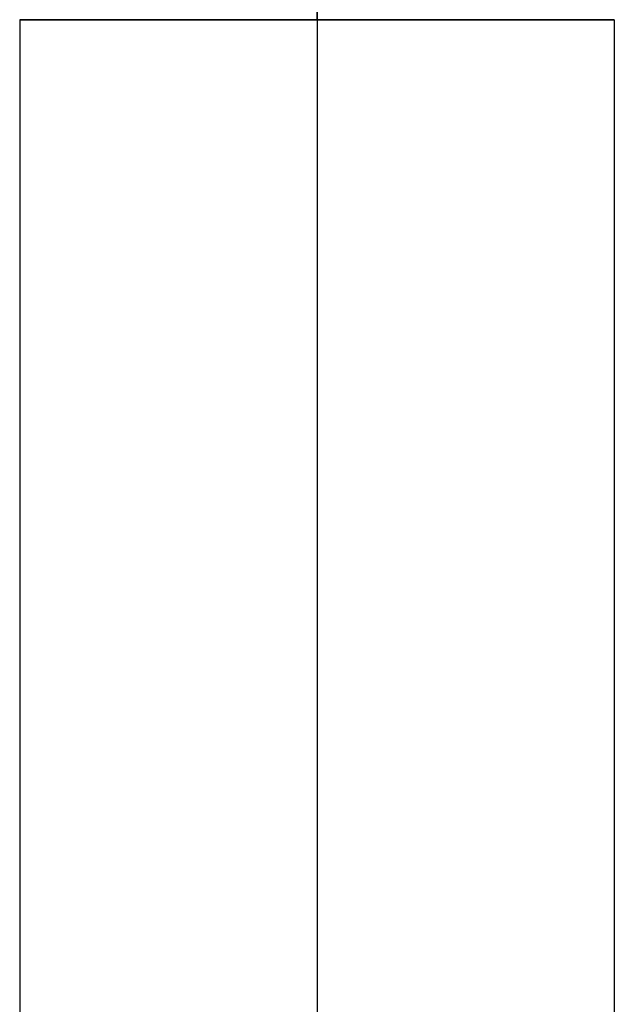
# Model space of a CAD drawing. Header units: millimetres. Extents: x -269 to 269, y -1462 to 438.
# Tile 9 of 26: x -13 to 12, y 186 to 228. Entities that reach past the tile are written whole.
import ezdxf

# ---------------------------------------------------------------- set-up
doc = ezdxf.new("R2010")
doc.units = ezdxf.units.MM
doc.layers.add('Default', color=7, linetype='Continuous', true_color=0x000000)

msp = doc.modelspace()

# ---------------------------------------------------------------- linework, layer by layer
at = {"layer": 'Default', "extrusion": (1, 0, 0)}
for points in [[(227.5, 35.466), (230.092, 35.511), (232.681, 35.645), (235.263, 35.869), (237.837, 36.182), (240.398, 36.583), (242.943, 37.073), (245.47, 37.651), (247.976, 38.315), (250.457, 39.066), (252.911, 39.902), (255.334, 40.822), (257.724, 41.826), (260.078, 42.911), (262.394, 44.077), (264.667, 45.323), (266.896, 46.646), (269.078, 48.046), (271.21, 49.52), (273.29, 51.067), (275.316, 52.685), (277.284, 54.372), (279.193, 56.126), (281.04, 57.945), (282.823, 59.826), (284.54, 61.768), (286.189, 63.769), (287.768, 65.825), (289.274, 67.934), (290.707, 70.094), (292.065, 72.303), (293.345, 74.557), (294.547, 76.854), (295.668, 79.191), (296.708, 81.565), (297.666, 83.974), (298.539, 86.415), (299.328, 88.884), (300.031, 91.38), (300.647, 93.898), (301.176, 96.435), (301.617, 98.99), (301.969, 101.558), (302.232, 104.137), (302.407, 106.723), (302.491, 109.314), (302.486, 111.906), (302.392, 114.497), (302.208, 117.083), (301.934, 119.661), (301.572, 122.227), (301.121, 124.78), (300.583, 127.316), (299.957, 129.831), (299.244, 132.324), (298.446, 134.79)], [(227.5, 47.966), (229.66, 48.003), (231.817, 48.115), (233.969, 48.302), (236.114, 48.562), (238.248, 48.897), (240.369, 49.305), (242.475, 49.786), (244.563, 50.34), (246.631, 50.966), (248.676, 51.662), (250.695, 52.429), (252.687, 53.266), (254.649, 54.17), (256.578, 55.142), (258.473, 56.18), (260.33, 57.283), (262.148, 58.449), (263.925, 59.678), (265.659, 60.967), (267.347, 62.315), (268.987, 63.721), (270.577, 65.182), (272.117, 66.698), (273.602, 68.266), (275.033, 69.885), (276.407, 71.552), (277.723, 73.265), (278.979, 75.023), (280.173, 76.823), (281.304, 78.663), (282.371, 80.542), (283.372, 82.456), (284.307, 84.403), (285.173, 86.382), (285.971, 88.39), (286.699, 90.424), (287.357, 92.481), (287.942, 94.561), (288.456, 96.659), (288.897, 98.774), (289.264, 100.902), (289.558, 103.043), (289.777, 105.192), (289.922, 107.347), (289.993, 109.506), (289.988, 111.666), (289.91, 113.825), (289.756, 115.98), (289.529, 118.128), (289.227, 120.267), (288.851, 122.394), (288.402, 124.508), (287.881, 126.604), (287.287, 128.681), (286.622, 130.736)], [(227.5, 47.966), (229.66, 48.003), (231.817, 48.115), (233.969, 48.302), (236.114, 48.562), (238.248, 48.897), (240.369, 49.305), (242.475, 49.786), (244.563, 50.34), (246.631, 50.966), (248.676, 51.662), (250.695, 52.429), (252.687, 53.266), (254.649, 54.17), (256.578, 55.142), (258.473, 56.18), (260.33, 57.283), (262.148, 58.449), (263.925, 59.678), (265.659, 60.967), (267.347, 62.315), (268.987, 63.721), (270.577, 65.182), (272.117, 66.698), (273.602, 68.266), (275.033, 69.885), (276.407, 71.552), (277.723, 73.265), (278.979, 75.023), (280.173, 76.823), (281.304, 78.663), (282.371, 80.542), (283.372, 82.456), (284.307, 84.403), (285.173, 86.382), (285.971, 88.39), (286.699, 90.424), (287.357, 92.481), (287.942, 94.561), (288.456, 96.659), (288.897, 98.774), (289.264, 100.902), (289.558, 103.043), (289.777, 105.192), (289.922, 107.347), (289.993, 109.506), (289.988, 111.666), (289.91, 113.825), (289.756, 115.98), (289.529, 118.128), (289.227, 120.267), (288.851, 122.394), (288.402, 124.508), (287.881, 126.604), (287.287, 128.681), (286.622, 130.736)], [(274.797, 126.682), (275.329, 125.038), (275.804, 123.376), (276.222, 121.699), (276.581, 120.009), (276.881, 118.307), (277.123, 116.596), (277.305, 114.877), (277.428, 113.153), (277.491, 111.426), (277.494, 109.698), (277.438, 107.971), (277.322, 106.247), (277.146, 104.527), (276.911, 102.815), (276.617, 101.112), (276.265, 99.42), (275.854, 97.742), (275.385, 96.078), (274.859, 94.432), (274.277, 92.805), (273.639, 91.199), (272.945, 89.616), (272.198, 88.058), (271.397, 86.527), (270.543, 85.024), (269.638, 83.552), (268.683, 82.111), (267.678, 80.705), (266.626, 79.334), (265.527, 78.001), (264.382, 76.706), (263.193, 75.452), (261.962, 74.239), (260.689, 73.07), (259.377, 71.945), (258.027, 70.867), (256.64, 69.835), (255.219, 68.852), (253.764, 67.919), (252.278, 67.037), (250.762, 66.207), (249.219, 65.429), (247.65, 64.706), (246.056, 64.037), (244.441, 63.423), (242.805, 62.866), (241.151, 62.365), (239.48, 61.922), (237.795, 61.537), (236.098, 61.211), (234.391, 60.943), (232.676, 60.734), (230.954, 60.585), (229.228, 60.496), (227.5, 60.466)], [(227.5, 60.466), (227.5, 35.466)], [(227.5, 35.466), (227.5, 60.466)]]:
    msp.add_lwpolyline(points, dxfattribs=at)
at = {"layer": 'Default', "extrusion": (0, 1, 0)}
msp.add_lwpolyline([(0, 35.466), (-0.277, 35.469), (-0.557, 35.478), (-0.839, 35.494), (-1.123, 35.516), (-1.409, 35.546), (-1.696, 35.581), (-1.985, 35.624), (-2.275, 35.675), (-2.565, 35.732), (-2.856, 35.797), (-3.148, 35.869), (-3.439, 35.948), (-3.731, 36.036), (-4.022, 36.131), (-4.312, 36.233), (-4.601, 36.344), (-4.889, 36.462), (-5.175, 36.587), (-5.459, 36.721), (-5.741, 36.862), (-6.021, 37.011), (-6.297, 37.168), (-6.57, 37.332), (-6.84, 37.503), (-7.106, 37.682), (-7.368, 37.868), (-7.626, 38.061), (-7.879, 38.261), (-8.127, 38.468), (-8.37, 38.682), (-8.607, 38.901), (-8.839, 39.127), (-9.065, 39.359), (-9.284, 39.596), (-9.498, 39.839), (-9.704, 40.087), (-9.904, 40.34), (-10.098, 40.598), (-10.284, 40.86), (-10.462, 41.126), (-10.634, 41.396), (-10.798, 41.669), (-10.955, 41.945), (-11.104, 42.225), (-11.245, 42.507), (-11.378, 42.791), (-11.504, 43.077), (-11.622, 43.365), (-11.733, 43.654), (-11.835, 43.944), (-11.93, 44.235), (-12.017, 44.526), (-12.097, 44.818), (-12.169, 45.11), (-12.234, 45.401), (-12.291, 45.691), (-12.341, 45.981), (-12.384, 46.27), (-12.42, 46.557), (-12.449, 46.843), (-12.472, 47.127), (-12.488, 47.409), (-12.497, 47.688), (-12.5, 47.966), (-12.497, 48.243), (-12.488, 48.523), (-12.472, 48.805), (-12.449, 49.089), (-12.42, 49.375), (-12.384, 49.662), (-12.341, 49.951), (-12.291, 50.24), (-12.234, 50.531), (-12.169, 50.822), (-12.097, 51.114), (-12.017, 51.405), (-11.93, 51.697), (-11.835, 51.988), (-11.733, 52.278), (-11.622, 52.567), (-11.504, 52.855), (-11.378, 53.141), (-11.245, 53.425), (-11.104, 53.707), (-10.955, 53.986), (-10.798, 54.263), (-10.634, 54.536), (-10.462, 54.806), (-10.284, 55.072), (-10.098, 55.334), (-9.904, 55.592), (-9.704, 55.845), (-9.498, 56.093), (-9.284, 56.336), (-9.065, 56.573), (-8.839, 56.805), (-8.607, 57.031), (-8.37, 57.25), (-8.127, 57.464), (-7.879, 57.67), (-7.626, 57.87), (-7.368, 58.063), (-7.106, 58.249), (-6.84, 58.428), (-6.57, 58.6), (-6.297, 58.764), (-6.021, 58.92), (-5.741, 59.069), (-5.459, 59.211), (-5.175, 59.344), (-4.889, 59.47), (-4.601, 59.588), (-4.312, 59.699), (-4.022, 59.801), (-3.731, 59.896), (-3.439, 59.983), (-3.148, 60.063), (-2.856, 60.135), (-2.565, 60.2), (-2.275, 60.257), (-1.985, 60.307), (-1.696, 60.35), (-1.409, 60.386), (-1.123, 60.415), (-0.839, 60.438), (-0.557, 60.453), (-0.277, 60.463), (0, 60.466), (0.277, 60.463), (0.557, 60.453), (0.839, 60.438), (1.123, 60.415), (1.409, 60.386), (1.696, 60.35), (1.985, 60.307), (2.275, 60.257), (2.565, 60.2), (2.856, 60.135), (3.148, 60.063), (3.439, 59.983), (3.731, 59.896), (4.022, 59.801), (4.312, 59.699), (4.601, 59.588), (4.889, 59.47), (5.175, 59.344), (5.459, 59.211), (5.741, 59.069), (6.021, 58.92), (6.297, 58.764), (6.57, 58.6), (6.84, 58.428), (7.106, 58.249), (7.368, 58.063), (7.626, 57.87), (7.879, 57.67), (8.127, 57.464), (8.37, 57.25), (8.607, 57.031), (8.839, 56.805), (9.065, 56.573), (9.284, 56.336), (9.498, 56.093), (9.704, 55.845), (9.904, 55.592), (10.098, 55.334), (10.284, 55.072), (10.462, 54.806), (10.634, 54.536), (10.798, 54.263), (10.955, 53.986), (11.104, 53.707), (11.245, 53.425), (11.378, 53.141), (11.504, 52.855), (11.622, 52.567), (11.733, 52.278), (11.835, 51.988), (11.93, 51.697), (12.017, 51.405), (12.097, 51.114), (12.169, 50.822), (12.234, 50.531), (12.291, 50.24), (12.341, 49.951), (12.384, 49.662), (12.42, 49.375), (12.449, 49.089), (12.472, 48.805), (12.488, 48.523), (12.497, 48.243), (12.5, 47.966), (12.497, 47.688), (12.488, 47.409), (12.472, 47.127), (12.449, 46.843), (12.42, 46.557), (12.384, 46.27), (12.341, 45.981), (12.291, 45.691), (12.234, 45.401), (12.169, 45.11), (12.097, 44.818), (12.017, 44.526), (11.93, 44.235), (11.835, 43.944), (11.733, 43.654), (11.622, 43.365), (11.504, 43.077), (11.378, 42.791), (11.245, 42.507), (11.104, 42.225), (10.955, 41.945), (10.798, 41.669), (10.634, 41.396), (10.462, 41.126), (10.284, 40.86), (10.098, 40.598), (9.904, 40.34), (9.704, 40.087), (9.498, 39.839), (9.284, 39.596), (9.065, 39.359), (8.839, 39.127), (8.607, 38.901), (8.37, 38.682), (8.127, 38.468), (7.879, 38.261), (7.626, 38.061), (7.368, 37.868), (7.106, 37.682), (6.84, 37.503), (6.57, 37.332), (6.297, 37.168), (6.021, 37.011), (5.741, 36.862), (5.459, 36.721), (5.175, 36.587), (4.889, 36.462), (4.601, 36.344), (4.312, 36.233), (4.022, 36.131), (3.731, 36.036), (3.439, 35.948), (3.148, 35.869), (2.856, 35.797), (2.565, 35.732), (2.275, 35.675), (1.985, 35.624), (1.696, 35.581), (1.409, 35.546), (1.123, 35.516), (0.839, 35.494), (0.557, 35.478), (0.277, 35.469)], close=True, dxfattribs=at)
at = {"layer": 'Default'}
for points in [[(-12.5, 227.5), (-12.5, -1460)], [(-12.5, 227.5), (12.5, 227.5)], [(12.5, 227.5), (-12.5, 227.5)], [(0, 227.5), (0, -1460)], [(0, 227.5), (0, -1460)], [(12.5, 227.5), (12.5, -1460)]]:
    msp.add_lwpolyline(points, dxfattribs=at)
at = {"layer": 'Default', "extrusion": (0, 1, 0)}
for points in [[(0, 60.466), (0.427, 60.459), (0.853, 60.437), (1.278, 60.4), (1.702, 60.349), (2.124, 60.284), (2.543, 60.204), (2.96, 60.11), (3.372, 60.002), (3.781, 59.88), (4.186, 59.744), (4.586, 59.594), (4.98, 59.431), (5.369, 59.254), (5.751, 59.064), (6.126, 58.862), (6.495, 58.646), (6.856, 58.418), (7.209, 58.178), (7.553, 57.926), (7.889, 57.662), (8.215, 57.387), (8.532, 57.101), (8.839, 56.805), (9.135, 56.498), (9.421, 56.181), (9.696, 55.854), (9.96, 55.519), (10.212, 55.174), (10.452, 54.822), (10.68, 54.461), (10.896, 54.092), (11.099, 53.717), (11.288, 53.334), (11.465, 52.946), (11.628, 52.552), (11.778, 52.152), (11.914, 51.747), (12.036, 51.338), (12.145, 50.925), (12.239, 50.509), (12.318, 50.09), (12.384, 49.668), (12.434, 49.244), (12.471, 48.819), (12.493, 48.393), (12.5, 47.966)], [(12.5, 47.966), (12.493, 47.539), (12.471, 47.113), (12.434, 46.688), (12.384, 46.264), (12.318, 45.842), (12.239, 45.423), (12.145, 45.006), (12.036, 44.593), (11.914, 44.184), (11.778, 43.78), (11.628, 43.38), (11.465, 42.986), (11.288, 42.597), (11.099, 42.215), (10.896, 41.839), (10.68, 41.471), (10.452, 41.11), (10.212, 40.757), (9.96, 40.413), (9.696, 40.077), (9.421, 39.751), (9.135, 39.434), (8.839, 39.127), (8.532, 38.83), (8.215, 38.544), (7.889, 38.269), (7.553, 38.006), (7.209, 37.754), (6.856, 37.514), (6.495, 37.286), (6.126, 37.07), (5.751, 36.867), (5.369, 36.677), (4.98, 36.501), (4.586, 36.337), (4.186, 36.188), (3.781, 36.052), (3.372, 35.929), (2.96, 35.821), (2.543, 35.727), (2.124, 35.648), (1.702, 35.582), (1.278, 35.531), (0.853, 35.495), (0.427, 35.473), (0, 35.466)], [(0, 35.466), (-0.427, 35.473), (-0.853, 35.495), (-1.278, 35.531), (-1.702, 35.582), (-2.124, 35.648), (-2.543, 35.727), (-2.96, 35.821), (-3.372, 35.929), (-3.781, 36.052), (-4.186, 36.188), (-4.586, 36.337), (-4.98, 36.501), (-5.369, 36.677), (-5.751, 36.867), (-6.126, 37.07), (-6.495, 37.286), (-6.856, 37.514), (-7.209, 37.754), (-7.553, 38.006), (-7.889, 38.269), (-8.215, 38.544), (-8.532, 38.83), (-8.839, 39.127), (-9.135, 39.434), (-9.421, 39.751), (-9.696, 40.077), (-9.96, 40.413), (-10.212, 40.757), (-10.452, 41.11), (-10.68, 41.471), (-10.896, 41.839), (-11.099, 42.215), (-11.288, 42.597), (-11.465, 42.986), (-11.628, 43.38), (-11.778, 43.78), (-11.914, 44.184), (-12.036, 44.593), (-12.145, 45.006), (-12.239, 45.423), (-12.318, 45.842), (-12.384, 46.264), (-12.434, 46.688), (-12.471, 47.113), (-12.493, 47.539), (-12.5, 47.966)], [(-12.5, 47.966), (-12.493, 48.393), (-12.471, 48.819), (-12.434, 49.244), (-12.384, 49.668), (-12.318, 50.09), (-12.239, 50.509), (-12.145, 50.925), (-12.036, 51.338), (-11.914, 51.747), (-11.778, 52.152), (-11.628, 52.552), (-11.465, 52.946), (-11.288, 53.334), (-11.099, 53.717), (-10.896, 54.092), (-10.68, 54.461), (-10.452, 54.822), (-10.212, 55.174), (-9.96, 55.519), (-9.696, 55.854), (-9.421, 56.181), (-9.135, 56.498), (-8.839, 56.805), (-8.532, 57.101), (-8.215, 57.387), (-7.889, 57.662), (-7.553, 57.926), (-7.209, 58.178), (-6.856, 58.418), (-6.495, 58.646), (-6.126, 58.862), (-5.751, 59.064), (-5.369, 59.254), (-4.98, 59.431), (-4.586, 59.594), (-4.186, 59.744), (-3.781, 59.88), (-3.372, 60.002), (-2.96, 60.11), (-2.543, 60.204), (-2.124, 60.284), (-1.702, 60.349), (-1.278, 60.4), (-0.853, 60.437), (-0.427, 60.459), (0, 60.466)]]:
    msp.add_lwpolyline(points, dxfattribs=at)

doc.saveas('drawing.dxf')
